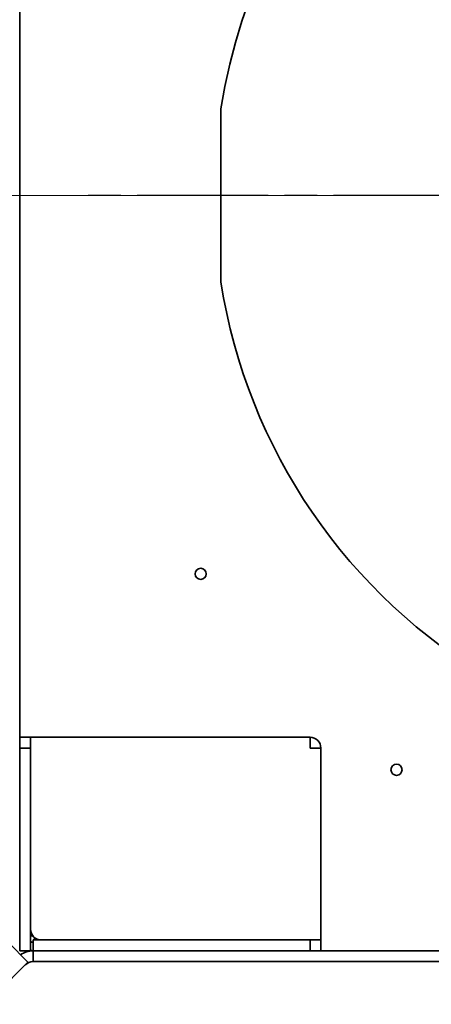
# Model space of a CAD drawing. Header units: millimetres. Extents: x 0 to 7128, y 0 to 5040.
# Tile 36 of 95: x 907 to 1060, y 2565 to 2929. Entities that reach past the tile are written whole.
import ezdxf

# ---------------------------------------------------------------- set-up
doc = ezdxf.new("R2010")
doc.units = ezdxf.units.MM
doc.header["$LTSCALE"] = 12
doc.linetypes.add('CHAIN', pattern=[0.3543, 0.2362, -0.0295, 0.0591, -0.0295])
doc.linetypes.add('LONG_DASH_DOTTED', pattern=[0.3001, 0.2362, -0.0295, 0.0049, -0.0295])
doc.layers.add('Centro(ISO)', color=7, linetype='LONG_DASH_DOTTED', lineweight=25, true_color=0x0080ff)
doc.layers.add('Quote(ISO)', color=7, linetype='Continuous', lineweight=25, true_color=0x80ff00)
doc.layers.add('Spigoli visibili(ISO)', color=7, linetype='Continuous', lineweight=35)
doc.styles.add('Corrente-BSI', font='arial.ttf')
doc.dimstyles.new('DEFAULT-ISO', dxfattribs={"dimscale": 12, "dimtxt": 3.5, "dimasz": 2.5, "dimexe": 1, "dimexo": 1, "dimgap": 0.762, "dimtad": 1, "dimtoh": 1, "dimrnd": 1e-08, "dimtxsty": 'Corrente-BSI', "dimcen": 0.09, "dimdle": 10, "dimclrd": 7, "dimclre": 7, "dimclrt": 7, "dimazin": 2, "dimtfac": 0.571429, "dimtmove": 0, "dimatfit": 3, "dimfxl": 1, "dimtolj": 1, "dimlwd": 5, "dimlwe": 5, "dimarcsym": 0})

# ---------------------------------------------------------------- blocks, each defined once
blk = doc.blocks.new('*D24')
at = {"layer": 'Defpoints', "color": 0, "linetype": 'Continuous', "transparency": 16777216}
for p in [(692.14, 2863.91), (1186.68, 2863.91), (912.14, 2580.41)]:
    blk.add_point(p, dxfattribs=at)
at = {"layer": 'Quote(ISO)', "color": 7, "linetype": 'Continuous', "lineweight": 5, "transparency": 16777216}
for p, q in [((1174.68, 2863.91), (680.14, 2863.91)), ((692.14, 2610.41), (692.14, 2833.91)), ((900.14, 2580.41), (680.14, 2580.41))]:
    blk.add_line(p, q, dxfattribs=at)
at = {"layer": 'Quote(ISO)', "color": 7, "linetype": 'Continuous', "transparency": 16777216}
for points in [[(687.14, 2833.91), (697.14, 2833.91), (692.14, 2863.91)], [(687.14, 2610.41), (697.14, 2610.41), (692.14, 2580.41)]]:
    blk.add_solid(points, dxfattribs=at)
at = {"layer": 'Quote(ISO)', "color": 7, "linetype": 'Continuous', "lineweight": 9, "transparency": 16777216, "insert": (640.11, 2675.49), "char_height": 42, "attachment_point": 1, "rotation": 90, "style": 'Corrente-BSI'}
blk.add_mtext('\\A1;284', dxfattribs=at)

msp = doc.modelspace()

# ---------------------------------------------------------------- linework, layer by layer
at = {"layer": 'Centro(ISO)', "linetype": 'CHAIN', "ltscale": 17.075924}
msp.add_line((1434.7281, 2863.9078), (930.4738, 2863.9078), dxfattribs=at)
at = {"layer": 'Spigoli visibili(ISO)'}
for p, q in [((907.1778, 2663.4078), (907.1778, 3176.4078)), ((981.6778, 2896.0209), (981.6778, 2831.7947)), ((907.1778, 2659.4078), (907.1778, 2663.4078)), ((907.1778, 2663.4078), (915.1778, 2663.4078)), ((911.1778, 2663.4078), (911.1778, 2659.4078)), ((915.1778, 2663.4078), (1014.6778, 2663.4078)), ((1014.6778, 2663.4078), (1014.6778, 2659.4078)), ((907.1778, 2659.4078), (907.1778, 2588.4078)), ((911.1778, 2659.4078), (907.1778, 2659.4078)), ((911.1778, 2588.4078), (911.1778, 2659.4078)), ((1014.6778, 2659.4078), (1018.6778, 2659.4078)), ((1018.6778, 2659.4078), (1018.6778, 2592.4078)), ((911.3141, 2591.3725), (911.1778, 2591.2362)), ((1018.6778, 2584.4078), (1018.6778, 2592.4078)), ((910.246, 2580.166), (902.9758, 2587.4362)), ((907.1778, 2584.4078), (907.1778, 2588.4078)), ((911.7137, 2590.4078), (911.1778, 2590.4078)), ((912, 2589.9785), (911.1778, 2589.9785)), ((911.1778, 2588.4078), (911.1778, 2584.4078)), ((912.1778, 2588.4078), (916.1778, 2588.4078)), ((912.1778, 2588.4078), (912.1778, 2584.4078)), ((912.6778, 2589.2853), (912.6778, 2588.4078)), ((914.0063, 2588.4078), (914.1425, 2588.5441)), ((1014.6778, 2588.4078), (916.1778, 2588.4078)), ((1014.6778, 2588.4078), (1018.6778, 2588.4078)), ((1014.6778, 2584.4078), (1014.6778, 2588.4078)), ((907.1778, 2584.4078), (911.1778, 2584.4078)), ((912.1447, 2580.4078), (912.1447, 2584.4078)), ((1466.1778, 2584.4078), (912.1447, 2584.4078)), ((894.6897, 2564.6096), (910.246, 2580.166)), ((1466.1778, 2580.4078), (912.1447, 2580.4078))]:
    msp.add_line(p, q, dxfattribs=at)
for centre in [(974.1778, 2723.9078), (1046.6778, 2651.4078)]:
    msp.add_circle(centre, 2.067, dxfattribs=at)
for centre, radius, start, end in [((1186.6778, 2863.9078), 207.5, 98.902984, 171.097016), ((1186.6778, 2863.9078), 207.5, 188.902984, 239.897086), ((1014.6778, 2659.4078), 4, 0, 90), ((915.1778, 2592.4078), 4, 180, 270), ((912.6778, 2590.4078), 3, 240, 260.405932), ((912.1447, 2576.4078), 8, 90, 125.539781), ((912.6778, 2590.4078), 6, 255.522488, 265.219808), ((912.1447, 2576.4078), 4, 90, 135)]:
    msp.add_arc(centre, radius, start, end, dxfattribs=at)

# ---------------------------------------------------------------- dimensions: what is measured, and where the dimension line sits
at = {"layer": 'Quote(ISO)', "color": 7, "linetype": 'Continuous', "lineweight": 9}
dim = msp.add_linear_dim(base=(692.1446772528, 2863.9077886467), p1=(912.1446772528, 2580.4077886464), p2=(1186.6778230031, 2863.9077886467), angle=90, dimstyle='DEFAULT-ISO', override={"dimgap": 0.762, "dimtoh": 0, "dimdec": 0, "dimtol": 0, "dimlim": 0, "dimtp": 0, "dimtm": 0, "dimtdec": 2, "dimtofl": 0, "dimatfit": 1}, dxfattribs=at)
dim.commit()
dim.dimension.update_dxf_attribs({"geometry": '*D24', "text_midpoint": (692.1446772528, 2722.1577886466), "dimtype": 160})

doc.saveas('drawing.dxf')
